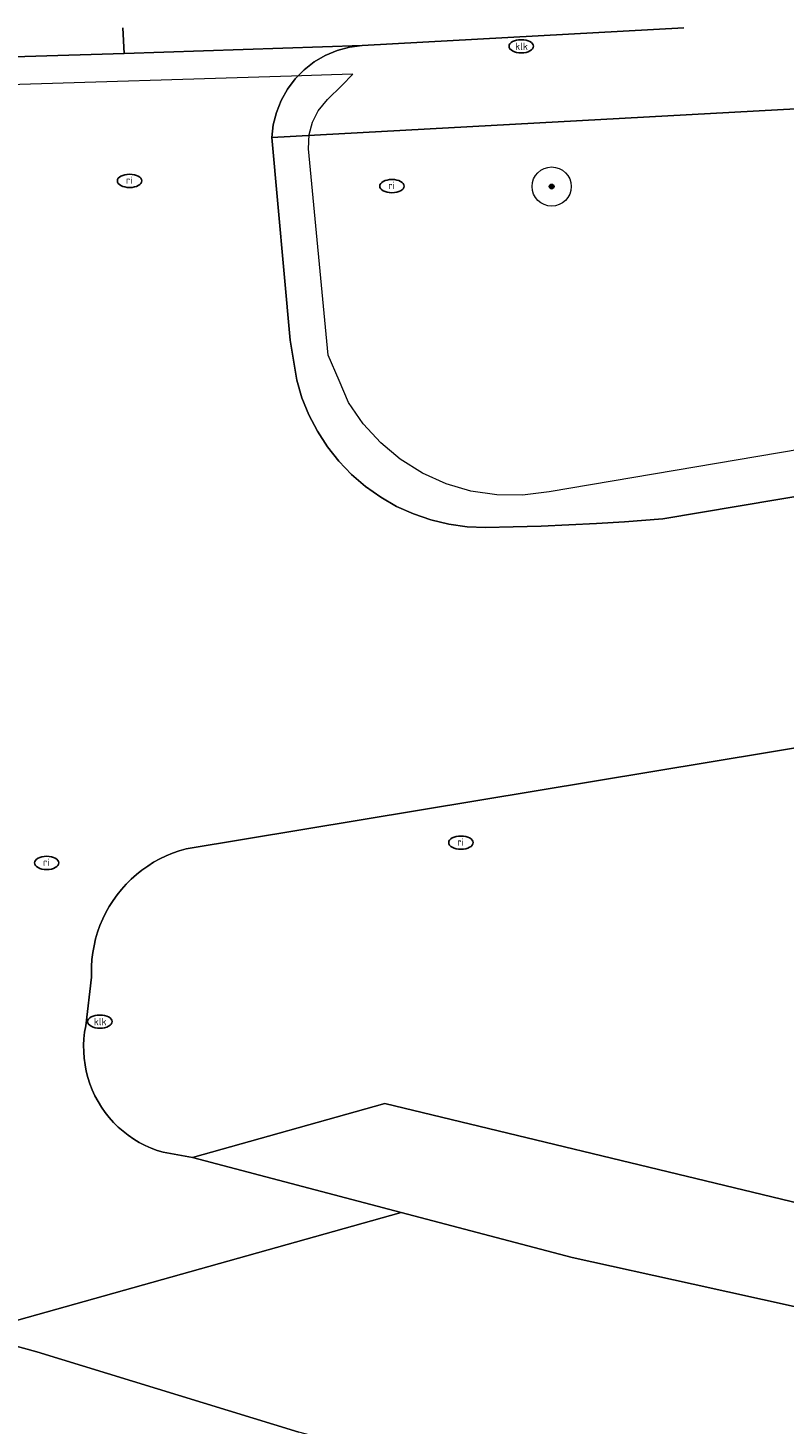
# Model space of a CAD drawing. Header units: metres. Extents: x 253395 to 254027, y 592765 to 593194.
# Tile 104 of 173: x 253596 to 253612, y 593165 to 593194. Entities that reach past the tile are written whole.
import ezdxf
from ezdxf.enums import TextEntityAlignment as Align
from ezdxf.lldxf.tags import DXFTag

# ---------------------------------------------------------------- set-up
doc = ezdxf.new("R2010")
doc.units = ezdxf.units.M
for name, color, linetype, lineweight in [('B-WE-GR-BOOM-S', 254, 'Continuous', 25), ('B-WE-GR-GROENVOORZIENING-GV', 254, 'Continuous', 18), ('B-WE-IE-MEUBILAIR-S', 254, 'Continuous', 25), ('B-WE-KG-GRENS_PERCEEL-G', 254, 'KG-PERCEEL-SO', 18), ('B-WE-OG-TERREIN_BEGROEID-GV', 254, 'Continuous', 18), ('B-WE-OG-TERREIN_ERF-GV', 254, 'Continuous', 18), ('B-WE-VH-OPENVERHARDING-GV', 254, 'Continuous', 18)]:
    doc.layers.add(name, color=color, linetype=linetype, lineweight=lineweight)
doc.styles.add('NLCS-ISO', font='txt')
doc.styles.get("Standard").update_dxf_attribs({"font": 'simplex.shx'})
tags = doc.linetypes.add('KG-PERCEEL-SO', pattern='A,5.5,-2,["P",Standard,S=1.8,R=0,X=-0.5,Y=-0.9],-2,5.5,-2,[5,NLCS.SHX,S=0.75,R=0,X=0,Y=0],-2', length=19).pattern_tags.tags
tags[6] = DXFTag(74, 10)

# ---------------------------------------------------------------- blocks, each defined once
blk = doc.blocks.new('SIE-MEUBILAIR_PUT_RIOOLPUT-SO')
blk.add_ellipse((0, 0), major_axis=(1.25, 0), ratio=0.54)
at = {"style": 'NLCS-ISO'}
blk.add_text('ri', height=0.75, dxfattribs=at).set_placement((-0.04, 0.07), align=Align.MIDDLE_CENTER)
blk = doc.blocks.new('SIE-MEUBILAIR_PUT_KOLK-SO')
blk.add_ellipse((0, 0), major_axis=(1.25, 0), ratio=0.54)
at = {"style": 'NLCS-ISO'}
blk.add_text('klk', height=0.75, dxfattribs=at).set_placement((0.03, 0), align=Align.MIDDLE_CENTER)
blk = doc.blocks.new('SGR-BOOM_GBKN-SO')
at = {"linetype": 'ByBlock', "lineweight": 18}
h = blk.add_hatch(color=0, dxfattribs=at)
h.dxf.hatch_style = 1
edge = h.paths.add_edge_path()
edge.add_arc((0, 0), 0.25, 0, 360)
at = {"color": 0, "linetype": 'ByBlock', "lineweight": 18}
for radius in [2, 0.25]:
    blk.add_circle((0, 0), radius, dxfattribs=at)
at = {"color": 0, "linetype": 'ByBlock', "lineweight": 18, "style": 'NLCS-ISO'}
blk.add_attdef('SOORT', (2.5, 0), '', height=1.5, dxfattribs=at)

msp = doc.modelspace()

# ---------------------------------------------------------------- linework, layer by layer
at = {"layer": 'B-WE-GR-GROENVOORZIENING-GV'}
msp.add_lwpolyline([(253625.923, 593181.453), (253599.705, 593177.108), (253599.567, 593177.068), (253599.431, 593177.021), (253599.299, 593176.965), (253599.169, 593176.903), (253599.044, 593176.834), (253598.922, 593176.757), (253598.805, 593176.674), (253598.692, 593176.585), (253598.585, 593176.489), (253598.483, 593176.388), (253598.387, 593176.281), (253598.297, 593176.169), (253598.214, 593176.052), (253598.137, 593175.931), (253598.067, 593175.806), (253598.004, 593175.677), (253597.948, 593175.544), (253597.9, 593175.409), (253597.859, 593175.271), (253597.826, 593175.131), (253597.801, 593174.99), (253597.784, 593174.847), (253597.775, 593174.704), (253597.774, 593174.56), (253597.776, 593174.489), (253597.658, 593173.497), (253597.635, 593173.366), (253597.621, 593173.233), (253597.614, 593173.1), (253597.616, 593172.966), (253597.625, 593172.834), (253597.642, 593172.701), (253597.668, 593172.57), (253597.701, 593172.441), (253597.742, 593172.314), (253597.79, 593172.19), (253597.845, 593172.069), (253597.908, 593171.951), (253597.978, 593171.838), (253598.054, 593171.728), (253598.137, 593171.624), (253598.226, 593171.525), (253598.321, 593171.431), (253598.421, 593171.343), (253598.527, 593171.261), (253598.637, 593171.186), (253598.751, 593171.117), (253598.869, 593171.056), (253598.991, 593171.001), (253599.116, 593170.954), (253599.238, 593170.916), (253599.837, 593170.807), (253603.764, 593171.913), (253619.574, 593168.102)], dxfattribs=at)
at = {"layer": 'B-WE-KG-GRENS_PERCEEL-G'}
for points in [[(253602.832, 593186.668), (253602.612, 593187.182), (253602.204, 593191.396), (253602.219, 593191.69), (253602.287, 593191.942), (253602.407, 593192.176), (253602.592, 593192.403), (253602.886, 593192.693), (253603.116, 593192.92), (253602.675, 593192.906), (253601.86, 593192.881), (253595.634, 593192.693), (253594.648, 593192.663), (253594.051, 593192.645), (253594.751, 593192.269), (253594.983, 593192.103), (253595.146, 593191.915), (253595.259, 593191.694), (253595.317, 593191.45), (253595.314, 593191.165), (253595.422, 593185.141), (253595.395, 593184.699), (253595.371, 593184.558)], [(253636.797, 593180.576), (253635.716, 593183.671), (253635.217, 593184.368), (253634.647, 593185.021), (253634.02, 593185.619), (253633.346, 593186.151), (253632.612, 593186.625), (253631.836, 593187.028), (253631.032, 593187.353), (253630.199, 593187.601), (253629.351, 593187.77), (253628.479, 593187.86), (253627.629, 593187.867), (253607.126, 593184.398), (253606.577, 593184.328), (253606.052, 593184.335), (253605.525, 593184.412), (253605.021, 593184.559), (253604.534, 593184.778), (253604.083, 593185.06), (253603.682, 593185.393), (253603.322, 593185.787), (253603.023, 593186.22), (253602.832, 593186.668)]]:
    msp.add_lwpolyline(points, dxfattribs=at)
at = {"layer": 'B-WE-OG-TERREIN_BEGROEID-GV'}
msp.add_lwpolyline([(253616.27, 593192.44), (253601.459, 593191.63), (253601.459, 593191.627), (253601.831, 593187.489), (253601.967, 593186.676), (253602.074, 593186.315), (253602.216, 593185.966), (253602.389, 593185.632), (253602.594, 593185.316), (253602.828, 593185.021), (253603.089, 593184.749), (253603.374, 593184.504), (253603.682, 593184.286), (253604.008, 593184.099), (253604.352, 593183.944), (253604.708, 593183.823), (253605.074, 593183.735), (253605.447, 593183.683), (253605.823, 593183.667), (253606.391, 593183.679), (253606.959, 593183.696), (253607.526, 593183.72), (253608.093, 593183.749), (253608.66, 593183.785), (253609.448, 593183.844), (253627.345, 593186.854)], dxfattribs=at)
at = {"layer": 'B-WE-OG-TERREIN_ERF-GV'}
msp.add_lwpolyline([(253628.411, 593163.144), (253626.284, 593162.226), (253625.301, 593161.86), (253624.048, 593161.477), (253623.028, 593161.232), (253621.996, 593161.042), (253621.747, 593161.026), (253620.994, 593160.976), (253620.066, 593161.01), (253619.143, 593161.119), (253614.715, 593162.131), (253610.711, 593162.934), (253610.608, 593162.96), (253608.45, 593163.505), (253606.917, 593163.893), (253602.011, 593165.203), (253596.657, 593166.845), (253595.288, 593167.213)], dxfattribs=at)
at = {"layer": 'B-WE-VH-OPENVERHARDING-GV'}
for points in [[(253545.451, 593193.865), (253554.706, 593193.446), (253574.54, 593193.072), (253586.89, 593193.053), (253594.155, 593193.213), (253598.443, 593193.346), (253598.412, 593193.865)], [(253598.412, 593193.865), (253598.443, 593193.346), (253603.305, 593193.504), (253609.873, 593193.865)], [(253609.873, 593193.865), (253603.305, 593193.504), (253603.045, 593193.471), (253602.792, 593193.403), (253602.55, 593193.303), (253602.324, 593193.171), (253602.117, 593193.01), (253601.933, 593192.823), (253601.776, 593192.614), (253601.648, 593192.385), (253601.551, 593192.142), (253601.488, 593191.887), (253601.459, 593191.63), (253616.27, 593192.44), (253625.776, 593193.083), (253634.638, 593193.865)], [(253627.345, 593186.854), (253609.448, 593183.844), (253608.66, 593183.785), (253608.093, 593183.749), (253607.526, 593183.72), (253606.959, 593183.696), (253606.391, 593183.679), (253605.823, 593183.667), (253605.447, 593183.683), (253605.074, 593183.735), (253604.708, 593183.823), (253604.352, 593183.944), (253604.008, 593184.099), (253603.682, 593184.286), (253603.374, 593184.504), (253603.089, 593184.749), (253602.828, 593185.021), (253602.594, 593185.316), (253602.389, 593185.632), (253602.216, 593185.966), (253602.074, 593186.315), (253601.967, 593186.676), (253601.831, 593187.489), (253601.459, 593191.627), (253601.459, 593191.63), (253601.488, 593191.887), (253601.551, 593192.142), (253601.648, 593192.385), (253601.776, 593192.614), (253601.933, 593192.823), (253602.117, 593193.01), (253602.324, 593193.171), (253602.55, 593193.303), (253602.792, 593193.403), (253603.045, 593193.471), (253603.305, 593193.504), (253598.443, 593193.346), (253594.155, 593193.213)], [(253595.288, 593167.213), (253604.1, 593169.684), (253599.837, 593170.807), (253599.238, 593170.916), (253599.116, 593170.954), (253598.991, 593171.001), (253598.869, 593171.056), (253598.751, 593171.117), (253598.637, 593171.186), (253598.527, 593171.261), (253598.421, 593171.343), (253598.321, 593171.431), (253598.226, 593171.525), (253598.137, 593171.624), (253598.054, 593171.728), (253597.978, 593171.838), (253597.908, 593171.951), (253597.845, 593172.069), (253597.79, 593172.19), (253597.742, 593172.314), (253597.701, 593172.441), (253597.668, 593172.57), (253597.642, 593172.701), (253597.625, 593172.834), (253597.616, 593172.966), (253597.614, 593173.1), (253597.621, 593173.233), (253597.635, 593173.366), (253597.658, 593173.497), (253597.776, 593174.489), (253597.774, 593174.56), (253597.775, 593174.704), (253597.784, 593174.847), (253597.801, 593174.99), (253597.826, 593175.131), (253597.859, 593175.271), (253597.9, 593175.409), (253597.948, 593175.544), (253598.004, 593175.677), (253598.067, 593175.806), (253598.137, 593175.931), (253598.214, 593176.052), (253598.297, 593176.169), (253598.387, 593176.281), (253598.483, 593176.388), (253598.585, 593176.489), (253598.692, 593176.585), (253598.805, 593176.674), (253598.922, 593176.757), (253599.044, 593176.834), (253599.169, 593176.903), (253599.299, 593176.965), (253599.431, 593177.021), (253599.567, 593177.068), (253599.705, 593177.108), (253625.923, 593181.453)], [(253619.574, 593168.102), (253603.764, 593171.913), (253599.837, 593170.807), (253604.1, 593169.684), (253607.592, 593168.764), (253610.068, 593168.22), (253613.546, 593167.455)], [(253628.439, 593169.08), (253627.593, 593168.365), (253626.902, 593167.892), (253626.176, 593167.477), (253625.418, 593167.122), (253624.633, 593166.831), (253623.746, 593166.522), (253622.842, 593166.269), (253621.924, 593166.074), (253621.033, 593165.946), (253620.446, 593165.937), (253619.861, 593165.994), (253619.287, 593166.115), (253618.486, 593166.362), (253617.771, 593166.526), (253617.262, 593166.638), (253613.546, 593167.455), (253610.068, 593168.22), (253607.592, 593168.764), (253604.1, 593169.684), (253595.288, 593167.213), (253596.657, 593166.845), (253602.011, 593165.203)]]:
    msp.add_lwpolyline(points, dxfattribs=at)

# ---------------------------------------------------------------- block references
at = {"layer": 'B-WE-GR-BOOM-S', "xscale": 0.2, "yscale": 0.2, "zscale": 0.2}
msp.add_blockref('SGR-BOOM_GBKN-SO', (253607.174, 593190.627), dxfattribs=at)
at = {"layer": 'B-WE-IE-MEUBILAIR-S', "xscale": 0.2, "yscale": 0.2, "zscale": 0.2}
for name, p in [('SIE-MEUBILAIR_PUT_KOLK-SO', (253606.553, 593193.49)), ('SIE-MEUBILAIR_PUT_RIOOLPUT-SO', (253598.553, 593190.743)), ('SIE-MEUBILAIR_PUT_RIOOLPUT-SO', (253603.912, 593190.636)), ('SIE-MEUBILAIR_PUT_RIOOLPUT-SO', (253605.321, 593177.235)), ('SIE-MEUBILAIR_PUT_RIOOLPUT-SO', (253596.859, 593176.821)), ('SIE-MEUBILAIR_PUT_KOLK-SO', (253597.946, 593173.582))]:
    msp.add_blockref(name, p, dxfattribs=at)

doc.saveas('drawing.dxf')
